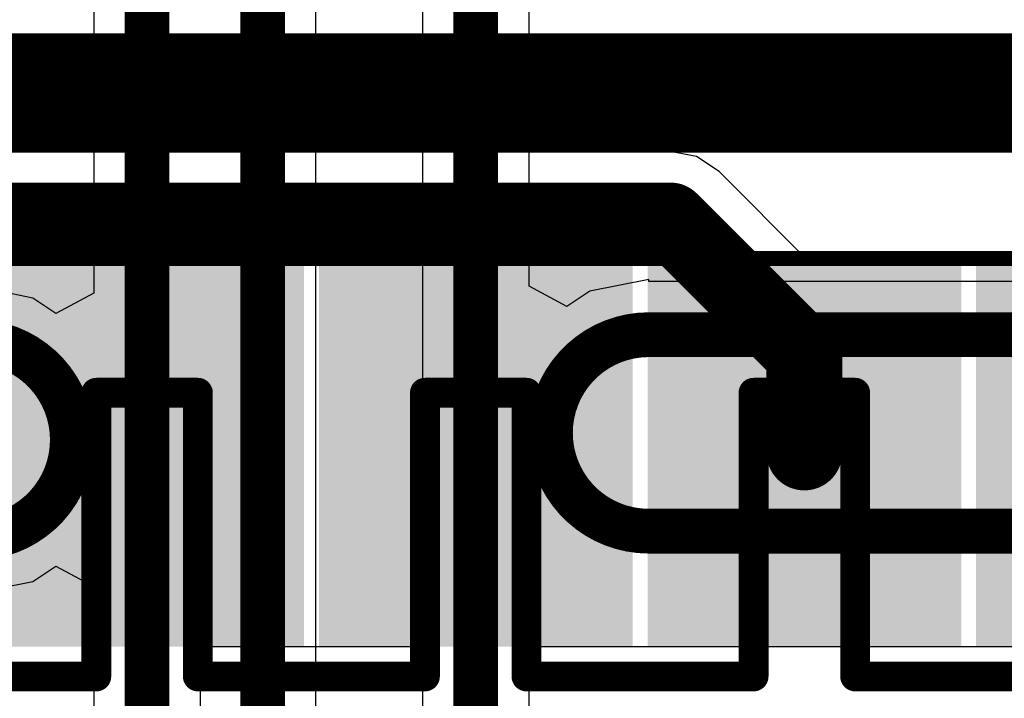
# Model space of a CAD drawing. Header units: millimetres. Extents: x 9.4 to 105.2, y 7.6 to 67.1.
# Tile 36 of 152: x 47.5 to 50.8, y 19.6 to 21.8. Entities that reach past the tile are written whole.
import ezdxf

# ---------------------------------------------------------------- set-up
doc = ezdxf.new("R2010")
doc.units = ezdxf.units.MM
for name, color, linetype in [('BottomLayer', 5, 'Continuous'), ('Mechanical13', 56, 'Continuous'), ('Mechanical15', 56, 'Continuous'), ('TopLayer', 1, 'Continuous'), ('TopPaste', 8, 'Continuous'), ('TopSolder', 216, 'Continuous')]:
    doc.layers.add(name, color=color, linetype=linetype)

msp = doc.modelspace()

# ---------------------------------------------------------------- hatches: boundary and pattern name
at = {"layer": 'TopLayer'}
for points in [[(48.3235, 19.8485), (47.4735, 19.8485), (47.4735, 20.9485), (48.3235, 20.9485)], [(49.4235, 19.8485), (48.5735, 19.8485), (48.5735, 20.9485), (49.4235, 20.9485)], [(50.5235, 19.8485), (49.6735, 19.8485), (49.6735, 20.9485), (50.5235, 20.9485)]]:
    msp.add_hatch(color=1, dxfattribs=at).paths.add_polyline_path(points)
at = {"layer": 'TopPaste'}
for points in [[(48.2735, 19.8985), (47.5235, 19.8985), (47.5235, 20.8985), (48.2735, 20.8985)], [(49.3735, 19.8985), (48.6235, 19.8985), (48.6235, 20.8985), (49.3735, 20.8985)], [(50.4735, 19.8985), (49.7235, 19.8985), (49.7235, 20.8985), (50.4735, 20.8985)]]:
    msp.add_hatch(color=8, dxfattribs=at).paths.add_polyline_path(points)
at = {"layer": 'TopSolder'}
for points in [[(48.4235, 19.7485), (47.3735, 19.7485), (47.3735, 21.0485), (48.4235, 21.0485)], [(49.5235, 19.7485), (48.4735, 19.7485), (48.4735, 21.0485), (49.5235, 21.0485)], [(50.6235, 19.7485), (49.5735, 19.7485), (49.5735, 21.0485), (50.6235, 21.0485)], [(51.7235, 19.7485), (50.6735, 19.7485), (50.6735, 21.0485), (51.7235, 21.0485)]]:
    msp.add_hatch(color=216, dxfattribs=at).paths.add_polyline_path(points)

# ---------------------------------------------------------------- linework, layer by layer
at = {"layer": 'BottomLayer'}
for p, q in [((47.7201, 23.0026), (47.7201, 20.9323)), ((48.4638, 17.9555), (48.4638, 22.8051)), ((48.8201, 22.2992), (48.8201, 18.0841)), ((49.1769, 20.9553), (49.1769, 22.2253)), ((49.5775, 20.9779), (49.3808, 20.9388)), ((49.5775, 20.9714), (49.5775, 20.9779)), ((52.0498, 20.9714), (49.5775, 20.9714)), ((47.5162, 20.9158), (47.3195, 20.9549)), ((47.7201, 20.9323), (47.5931, 20.8644)), ((49.3039, 20.8874), (49.1769, 20.9553)), ((49.3808, 20.9388), (49.3039, 20.8874)), ((47.5931, 20.8644), (47.5162, 20.9158)), ((47.5162, 19.9663), (47.5931, 20.0177)), ((47.5931, 20.0177), (47.7201, 19.9498)), ((47.3195, 19.9271), (47.5162, 19.9663)), ((47.7201, 19.9498), (47.7201, 18.0841))]:
    msp.add_line(p, q, dxfattribs=at)
at = {"layer": 'BottomLayer', "const_width": 0.15}
for points in [[(48.2854, 17.8816), (48.2854, 23.3895)], [(47.8985, 17.8425), (47.8985, 23.0026)], [(48.9985, 17.8425), (48.9985, 22.2992)], [(49.5775, 20.793), (52.0498, 20.793)], [(49.2485, 20.464), (49.2485, 20.464)], [(47.6485, 20.441), (47.6485, 20.441)], [(49.5775, 20.135), (52.0498, 20.135)]]:
    msp.add_lwpolyline(points, dxfattribs=at)
for points in [[(49.2485, 20.464, -0.414214), (49.5775, 20.793)], [(47.3195, 20.77, -0.414214), (47.6485, 20.441)], [(49.5775, 20.135, -0.414214), (49.2485, 20.464)], [(47.6485, 20.441, -0.414214), (47.3195, 20.112)]]:
    msp.add_lwpolyline(points, format="xyb", dxfattribs=at)
at = {"layer": 'BottomLayer', "const_width": 0.075}
for points in [[(49.54, 20.793, 1), (49.615, 20.793, 1)], [(49.54, 20.793, 1), (49.615, 20.793, 1)], [(49.211, 20.464, 1), (49.286, 20.464, 1)], [(49.211, 20.464, 1), (49.286, 20.464, 1)], [(49.211, 20.464, 1), (49.286, 20.464, 1)], [(49.211, 20.464, 1), (49.286, 20.464, 1)], [(47.611, 20.441, 1), (47.686, 20.441, 1)], [(47.611, 20.441, 1), (47.686, 20.441, 1)], [(47.611, 20.441, 1), (47.686, 20.441, 1)], [(47.611, 20.441, 1), (47.686, 20.441, 1)], [(49.54, 20.135, 1), (49.615, 20.135, 1)], [(49.54, 20.135, 1), (49.615, 20.135, 1)]]:
    msp.add_lwpolyline(points, format="xyb", close=True, dxfattribs=at)
at = {"layer": 'Mechanical13', "const_width": 0.1}
for points in [[(47.7285, 20.2176), (47.7285, 20.5985)], [(47.7285, 20.5985), (48.0685, 20.5985)], [(48.0685, 20.2176), (48.0685, 20.5985)], [(48.8285, 20.2176), (48.8285, 20.5985)], [(48.8285, 20.5985), (49.1685, 20.5985)], [(49.1685, 20.2176), (49.1685, 20.5985)], [(49.9285, 20.5985), (50.2685, 20.5985)], [(49.9285, 20.2176), (49.9285, 20.5985)], [(50.2685, 20.2176), (50.2685, 20.5985)], [(47.7285, 20.141), (47.7285, 20.2176)], [(48.0685, 20.141), (48.0685, 20.2176)], [(48.8285, 20.141), (48.8285, 20.2176)], [(49.1685, 20.141), (49.1685, 20.2176)], [(49.9285, 20.141), (49.9285, 20.2176)], [(50.2685, 20.141), (50.2685, 20.2176)], [(47.7285, 20.0529), (47.7285, 20.141)], [(48.0685, 20.0529), (48.0685, 20.141)], [(48.8285, 20.0529), (48.8285, 20.141)], [(49.1685, 20.0529), (49.1685, 20.141)], [(49.9285, 20.0529), (49.9285, 20.141)], [(50.2685, 20.0529), (50.2685, 20.141)], [(47.7285, 19.8614), (47.7285, 20.0529)], [(48.0685, 19.8614), (48.0685, 20.0529)], [(48.8285, 19.8614), (48.8285, 20.0529)], [(49.1685, 19.8614), (49.1685, 20.0529)], [(49.9285, 19.8614), (49.9285, 20.0529)], [(50.2685, 19.8614), (50.2685, 20.0529)], [(47.7285, 19.6485), (47.7285, 19.8614)], [(48.0685, 19.6485), (48.0685, 19.8614)], [(48.8285, 19.6485), (48.8285, 19.8614)], [(49.1685, 19.6485), (49.1685, 19.8614)], [(49.9285, 19.6485), (49.9285, 19.8614)], [(50.2685, 19.6485), (50.2685, 19.8614)], [(46.9685, 19.6485), (47.7285, 19.6485)], [(48.0685, 19.6485), (48.8285, 19.6485)], [(49.1685, 19.6485), (49.9285, 19.6485)], [(50.2685, 19.6485), (51.0285, 19.6485)]]:
    msp.add_lwpolyline(points, dxfattribs=at)
at = {"layer": 'Mechanical13', "const_width": 0.05}
for points in [[(47.7035, 20.5985, 1), (47.7535, 20.5985, 1)], [(47.7035, 20.5985, 1), (47.7535, 20.5985, 1)], [(48.0435, 20.5985, 1), (48.0935, 20.5985, 1)], [(48.0435, 20.5985, 1), (48.0935, 20.5985, 1)], [(48.8035, 20.5985, 1), (48.8535, 20.5985, 1)], [(48.8035, 20.5985, 1), (48.8535, 20.5985, 1)], [(49.1435, 20.5985, 1), (49.1935, 20.5985, 1)], [(49.1435, 20.5985, 1), (49.1935, 20.5985, 1)], [(49.9035, 20.5985, 1), (49.9535, 20.5985, 1)], [(49.9035, 20.5985, 1), (49.9535, 20.5985, 1)], [(50.2435, 20.5985, 1), (50.2935, 20.5985, 1)], [(50.2435, 20.5985, 1), (50.2935, 20.5985, 1)], [(47.7035, 20.2176, 1), (47.7535, 20.2176, 1)], [(47.7035, 20.2176, 1), (47.7535, 20.2176, 1)], [(48.0435, 20.2176, 1), (48.0935, 20.2176, 1)], [(48.0435, 20.2176, 1), (48.0935, 20.2176, 1)], [(48.8035, 20.2176, 1), (48.8535, 20.2176, 1)], [(48.8035, 20.2176, 1), (48.8535, 20.2176, 1)], [(49.1435, 20.2176, 1), (49.1935, 20.2176, 1)], [(49.1435, 20.2176, 1), (49.1935, 20.2176, 1)], [(49.9035, 20.2176, 1), (49.9535, 20.2176, 1)], [(49.9035, 20.2176, 1), (49.9535, 20.2176, 1)], [(50.2435, 20.2176, 1), (50.2935, 20.2176, 1)], [(50.2435, 20.2176, 1), (50.2935, 20.2176, 1)], [(47.7035, 20.141, 1), (47.7535, 20.141, 1)], [(47.7035, 20.141, 1), (47.7535, 20.141, 1)], [(48.0435, 20.141, 1), (48.0935, 20.141, 1)], [(48.0435, 20.141, 1), (48.0935, 20.141, 1)], [(48.8035, 20.141, 1), (48.8535, 20.141, 1)], [(48.8035, 20.141, 1), (48.8535, 20.141, 1)], [(49.1435, 20.141, 1), (49.1935, 20.141, 1)], [(49.1435, 20.141, 1), (49.1935, 20.141, 1)], [(49.9035, 20.141, 1), (49.9535, 20.141, 1)], [(49.9035, 20.141, 1), (49.9535, 20.141, 1)], [(50.2435, 20.141, 1), (50.2935, 20.141, 1)], [(50.2435, 20.141, 1), (50.2935, 20.141, 1)], [(47.7035, 20.0529, 1), (47.7535, 20.0529, 1)], [(47.7035, 20.0529, 1), (47.7535, 20.0529, 1)], [(48.0435, 20.0529, 1), (48.0935, 20.0529, 1)], [(48.0435, 20.0529, 1), (48.0935, 20.0529, 1)], [(48.8035, 20.0529, 1), (48.8535, 20.0529, 1)], [(48.8035, 20.0529, 1), (48.8535, 20.0529, 1)], [(49.1435, 20.0529, 1), (49.1935, 20.0529, 1)], [(49.1435, 20.0529, 1), (49.1935, 20.0529, 1)], [(49.9035, 20.0529, 1), (49.9535, 20.0529, 1)], [(49.9035, 20.0529, 1), (49.9535, 20.0529, 1)], [(50.2435, 20.0529, 1), (50.2935, 20.0529, 1)], [(50.2435, 20.0529, 1), (50.2935, 20.0529, 1)], [(47.7035, 19.8614, 1), (47.7535, 19.8614, 1)], [(47.7035, 19.8614, 1), (47.7535, 19.8614, 1)], [(48.0435, 19.8614, 1), (48.0935, 19.8614, 1)], [(48.0435, 19.8614, 1), (48.0935, 19.8614, 1)], [(48.8035, 19.8614, 1), (48.8535, 19.8614, 1)], [(48.8035, 19.8614, 1), (48.8535, 19.8614, 1)], [(49.1435, 19.8614, 1), (49.1935, 19.8614, 1)], [(49.1435, 19.8614, 1), (49.1935, 19.8614, 1)], [(49.9035, 19.8614, 1), (49.9535, 19.8614, 1)], [(49.9035, 19.8614, 1), (49.9535, 19.8614, 1)], [(50.2435, 19.8614, 1), (50.2935, 19.8614, 1)], [(50.2435, 19.8614, 1), (50.2935, 19.8614, 1)], [(47.7035, 19.6485, 1), (47.7535, 19.6485, 1)], [(47.7035, 19.6485, 1), (47.7535, 19.6485, 1)], [(48.0435, 19.6485, 1), (48.0935, 19.6485, 1)], [(48.0435, 19.6485, 1), (48.0935, 19.6485, 1)], [(48.8035, 19.6485, 1), (48.8535, 19.6485, 1)], [(48.8035, 19.6485, 1), (48.8535, 19.6485, 1)], [(49.1435, 19.6485, 1), (49.1935, 19.6485, 1)], [(49.1435, 19.6485, 1), (49.1935, 19.6485, 1)], [(49.9035, 19.6485, 1), (49.9535, 19.6485, 1)], [(49.9035, 19.6485, 1), (49.9535, 19.6485, 1)], [(50.2435, 19.6485, 1), (50.2935, 19.6485, 1)], [(50.2435, 19.6485, 1), (50.2935, 19.6485, 1)]]:
    msp.add_lwpolyline(points, format="xyb", close=True, dxfattribs=at)
at = {"layer": 'Mechanical15', "const_width": 0.05}
msp.add_lwpolyline([(43.4635, 21.0485), (56.3435, 21.0485)], dxfattribs=at)
at = {"layer": 'TopLayer'}
for p, q in [((49.6493, 21.407), (46.1464, 21.407)), ((49.7379, 21.3894), (49.6493, 21.407)), ((49.813, 21.3392), (49.7379, 21.3894)), ((50.1037, 21.0485), (49.813, 21.3392)), ((50.5465, 21.0485), (50.1037, 21.0485)), ((50.6735, 21.0485), (50.5465, 21.0485)), ((50.7505, 21.0485), (50.6735, 21.0485)), ((51.7235, 21.0485), (50.7505, 21.0485)), ((48.0769, 18.0841), (48.0769, 19.7485)), ((48.0769, 19.7485), (48.4235, 19.7485)), ((48.4235, 19.7485), (48.4235, 19.7485)), ((48.4235, 19.7485), (48.4735, 19.7485)), ((48.4735, 19.7485), (48.4735, 19.7485)), ((48.4735, 19.7485), (48.8201, 19.7485)), ((48.8201, 19.7485), (48.8201, 18.0841)), ((49.1769, 18.0841), (49.1769, 19.7485)), ((49.1769, 19.7485), (49.5235, 19.7485)), ((49.5235, 19.7485), (49.5235, 19.7485)), ((49.5235, 19.7485), (49.5735, 19.7485)), ((49.5735, 19.7485), (49.5735, 19.7485)), ((49.5735, 19.7485), (50.5465, 19.7485)), ((50.5465, 19.7485), (50.6235, 19.7485)), ((50.6235, 19.7485), (50.7505, 19.7485)), ((50.7505, 19.7485), (51.0201, 19.7485))]:
    msp.add_line(p, q, dxfattribs=at)
for points, const_width in [([(44.8083, 21.6026), (51.6764, 21.6026)], 0.4), ([(46.1464, 21.1756), (49.6493, 21.1756)], 0.254), ([(49.6493, 21.1756), (50.0985, 20.7264)], 0.254), ([(50.0985, 20.3985), (50.0985, 20.7264)], 0.254), ([(47.8985, 17.8425), (47.8985, 20.3985)], 0.15), ([(48.9985, 17.8425), (48.9985, 20.3985)], 0.15)]:
    msp.add_lwpolyline(points, dxfattribs=dict(at, const_width=const_width))
for points, const_width in [([(49.5858, 21.1756, 1), (49.7128, 21.1756, 1)], 0.127), ([(49.5858, 21.1756, 1), (49.7128, 21.1756, 1)], 0.127), ([(50.035, 20.7264, 1), (50.162, 20.7264, 1)], 0.127), ([(50.035, 20.7264, 1), (50.162, 20.7264, 1)], 0.127), ([(50.035, 20.3985, 1), (50.162, 20.3985, 1)], 0.127), ([(47.861, 20.3985, 1), (47.936, 20.3985, 1)], 0.075), ([(48.961, 20.3985, 1), (49.036, 20.3985, 1)], 0.075)]:
    msp.add_lwpolyline(points, format="xyb", close=True, dxfattribs=dict(at, const_width=const_width))

doc.saveas('drawing.dxf')
